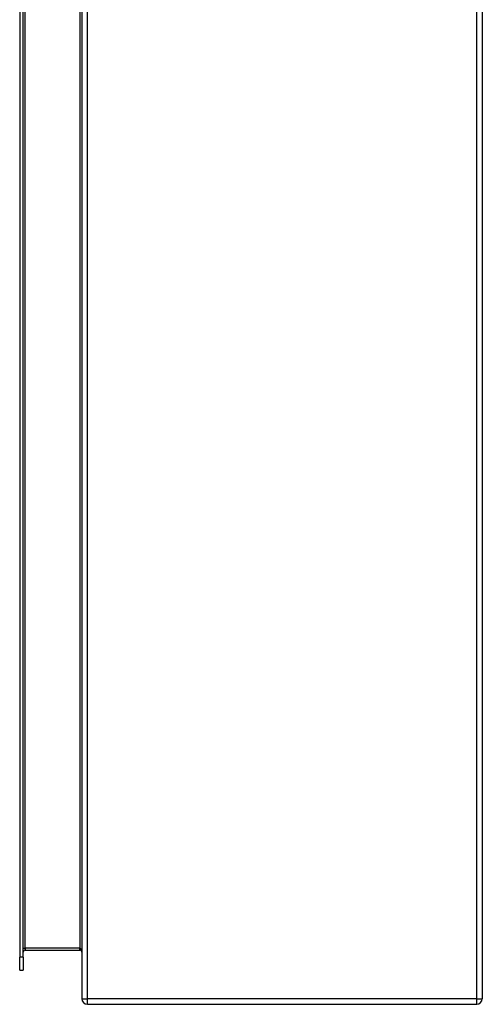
# Model space of a CAD drawing. Header units: inches. Extents: x 8.8 to 89.5, y 6.4 to 55.5.
# Tile 37 of 54: x 60 to 66.9, y 19.6 to 34.4. Entities that reach past the tile are written whole.
import ezdxf

# ---------------------------------------------------------------- set-up
doc = ezdxf.new("R2010")
doc.units = ezdxf.units.IN
doc.header["$MEASUREMENT"] = 0
doc.layers.add('Visible Edges(ANSI)', color=7, linetype='Continuous', lineweight=25)
doc.layers.add('Visible Tangent Edges(ANSI)', color=7, linetype='Continuous', lineweight=25)

msp = doc.modelspace()

# ---------------------------------------------------------------- linework, layer by layer
at = {"layer": 'Visible Edges(ANSI)'}
for p, q in [((60.901, 43.536), (60.901, 19.704)), ((66.901, 43.536), (66.901, 19.704)), ((59.97, 42.911), (59.97, 20.329)), ((60.023, 20.329), (60.023, 42.911)), ((60.054, 20.433), (60.87, 20.433)), ((59.97, 20.132), (59.97, 20.329)), ((60.023, 20.329), (60.023, 20.132)), ((59.97, 20.132), (60.023, 20.132)), ((60.985, 19.62), (66.817, 19.62))]:
    msp.add_line(p, q, dxfattribs=at)
for centre, radius, start, end in [((60.054, 20.402), 0.031, 90, 180), ((60.87, 20.402), 0.031, 0, 90), ((60.985, 19.704), 0.084, 180, 270), ((66.817, 19.704), 0.084, 270, 0)]:
    msp.add_arc(centre, radius, start, end, dxfattribs=at)
at = {"layer": 'Visible Tangent Edges(ANSI)'}
for p, q in [((60.985, 19.704), (60.985, 43.536)), ((66.817, 19.704), (66.817, 43.536)), ((60.054, 20.464), (60.054, 42.776)), ((60.87, 42.776), (60.87, 20.464)), ((60.023, 20.464), (60.054, 20.464)), ((60.054, 20.464), (60.054, 20.433)), ((60.87, 20.464), (60.054, 20.464)), ((60.87, 20.433), (60.87, 20.464)), ((60.023, 20.329), (59.97, 20.329)), ((60.901, 19.704), (60.985, 19.704)), ((60.985, 19.62), (60.985, 19.704)), ((66.817, 19.704), (60.985, 19.704)), ((66.817, 19.62), (66.817, 19.704)), ((66.817, 19.704), (66.901, 19.704))]:
    msp.add_line(p, q, dxfattribs=at)
msp.add_ellipse((60.87, 20.402), major_axis=(0, 0.062), ratio=0.5, start_param=4.712389, end_param=6.283185, dxfattribs=at)

doc.saveas('drawing.dxf')
